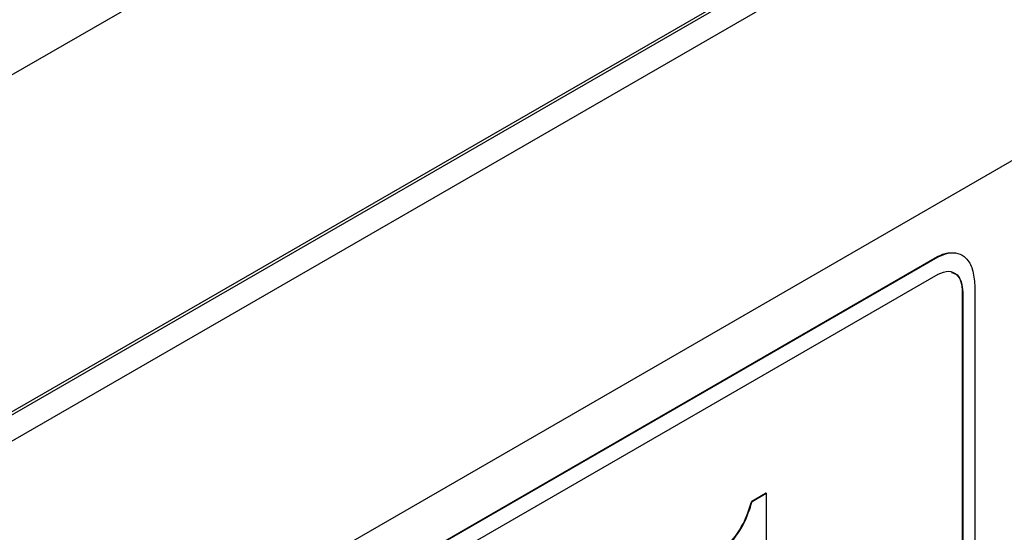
# Model space of a CAD drawing. Header units: millimetres. Extents: x 0 to 420, y -14 to 283.
# Tile 8 of 40: x 95.92 to 109.78, y 92.5 to 99.72. Entities that reach past the tile are written whole.
import ezdxf

# ---------------------------------------------------------------- set-up
doc = ezdxf.new("R2010")
doc.units = ezdxf.units.MM

msp = doc.modelspace()

# ---------------------------------------------------------------- linework, layer by layer
at = {"color": 7, "linetype": 'Continuous'}
for p, q in [((128.101, 117.582), (92.35, 96.944)), ((131.416, 114.751), (89.696, 90.667)), ((89.632, 90.588), (131.351, 114.672)), ((131.424, 114.342), (89.705, 90.258)), ((116.511, 101.556), (97.773, 90.739)), ((97.382, 89.768), (108.841, 96.383)), ((97.389, 89.764), (108.848, 96.379)), ((108.848, 96.379), (108.841, 96.383)), ((97.389, 89.519), (108.848, 96.134)), ((109.363, 95.978), (109.363, 88.727)), ((109.188, 95.885), (109.188, 88.635)), ((109.195, 95.881), (109.188, 95.885)), ((109.195, 95.881), (109.195, 88.631)), ((106.226, 92.939), (106.421, 93.052)), ((106.233, 92.935), (106.428, 93.048)), ((106.428, 93.048), (106.421, 93.052)), ((106.428, 93.048), (106.428, 91.298)), ((106.233, 92.935), (106.226, 92.939))]:
    msp.add_line(p, q, dxfattribs=at)
for points, knots in [([(108.841, 96.383), (108.888, 96.406), (108.969, 96.447), (109.059, 96.436), (109.098, 96.432)], [0, 0, 0, 0, 0.572313, 1, 1, 1, 1]), ([(108.848, 96.379), (108.895, 96.4), (108.982, 96.442), (109.127, 96.438), (109.261, 96.361), (109.348, 96.193), (109.358, 96.055), (109.363, 95.978)], [0, 0, 0, 0, 0.183949, 0.346476, 0.503138, 0.719522, 1, 1, 1, 1]), ([(108.848, 96.134), (108.897, 96.156), (108.987, 96.197), (109.123, 96.137), (109.186, 96.017), (109.192, 95.93), (109.195, 95.881)], [0, 0, 0, 0, 0.28599, 0.520995, 0.732313, 1, 1, 1, 1]), ([(109.036, 96.16), (109.062, 96.152), (109.125, 96.132), (109.178, 96.019), (109.185, 95.933), (109.188, 95.885)], [0, 0, 0, 0, 0.233109, 0.571432, 1, 1, 1, 1]), ([(105.869, 92.285), (105.955, 92.391), (106.113, 92.589), (106.19, 92.829), (106.226, 92.939)], [0, 0, 0, 0, 0.541538, 1, 1, 1, 1]), ([(105.876, 92.281), (105.962, 92.387), (106.12, 92.585), (106.197, 92.825), (106.233, 92.935)], [0, 0, 0, 0, 0.541536, 1, 1, 1, 1])]:
    msp.add_open_spline(points, degree=3, knots=knots, dxfattribs=at)

doc.saveas('drawing.dxf')
